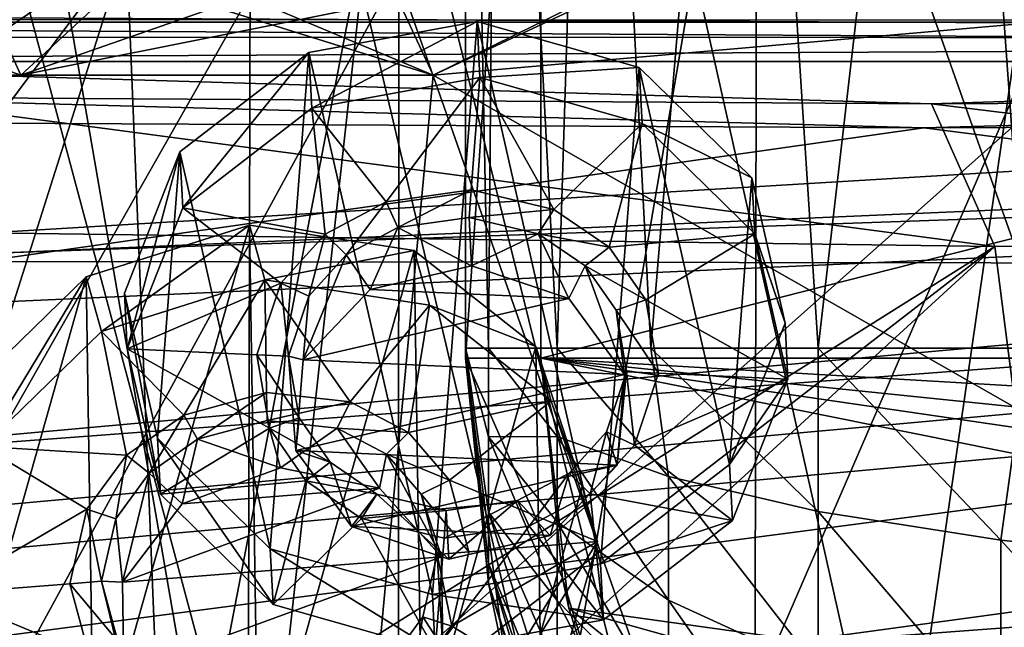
# Model space of a CAD drawing. Header units: metres. Extents: x -904 to 0, y -908 to 0.
# Tile 89 of 161: x -598 to -532, y -95 to -55. Entities that reach past the tile are written whole.
import ezdxf

# ---------------------------------------------------------------- set-up
doc = ezdxf.new("R2010")
doc.units = ezdxf.units.M

msp = doc.modelspace()

# ---------------------------------------------------------------- linework, layer by layer
at = {"layer": 'top'}
for points in [[(-548.635254, -21.523003, 1932.14856), (-511.757843, -19.894749, 1935.707886), (-514.864746, -116.985649, 1991.491089)], [(-582.246765, -24.173403, 1927.144531), (-548.635254, -21.523003, 1932.14856), (-548.815857, -119.390549, 1988.623535)], [(-548.815857, -119.390549, 1988.623535), (-548.635254, -21.523003, 1932.14856), (-514.864746, -116.985649, 1991.491089)], [(-599.289185, -25.944717, 1924.886841), (-582.246765, -24.173403, 1927.144531), (-582.486755, -122.939278, 1984.111816)], [(-582.486755, -122.939278, 1984.111816), (-582.246765, -24.173403, 1927.144531), (-548.815857, -119.390549, 1988.623535)], [(-599.292603, -123.532387, 1981.228638), (-599.289185, -25.944717, 1924.886841), (-582.486755, -122.939278, 1984.111816)], [(-573.211792, -37.15416, 1505.238892), (-520.168213, -33.508572, 1504.990356), (-554.391846, -112.519341, 1549.673828)], [(-520.168213, -33.508572, 1504.990356), (-527.460144, -118.521431, 1553.945923), (-554.391846, -112.519341, 1549.673828)], [(-570.15863, -58.565701, 661.240173), (-309.111755, -207.702347, 657.334961), (-309.819092, -35.76218, 661.837402)], [(-309.819092, -35.76218, 661.837402), (-539.800293, -44.330421, 661.613037), (-570.15863, -58.565701, 661.240173)], [(-625.838684, -45.323685, 1506.101196), (-573.211792, -37.15416, 1505.238892), (-606.250549, -95.326286, 1536.737061)], [(-606.250549, -95.326286, 1536.737061), (-573.211792, -37.15416, 1505.238892), (-580.693237, -104.750137, 1543.907715)], [(-573.211792, -37.15416, 1505.238892), (-554.391846, -112.519341, 1549.673828), (-580.693237, -104.750137, 1543.907715)], [(-570.15863, -58.565701, 661.240173), (-539.800293, -44.330421, 661.613037), (-551.510864, -49.371777, 661.569519)], [(-680.572144, -49.113285, 1607.149902), (-387.700989, -56.295364, 1606.961792), (-392.993713, -47.427006, 1607.19397)], [(-602.094666, -48.591957, 777.414795), (-597.542542, -58.565773, 777.382446), (-625.427551, -48.701168, 894.44989)], [(-597.542542, -58.565773, 777.382446), (-620.951721, -58.566299, 894.391235), (-625.427551, -48.701168, 894.44989)], [(-602.15332, -48.443192, 929.881775), (-620.951721, -58.566299, 894.391235), (-586.820984, -48.689861, 840.643005)], [(-620.951721, -58.566299, 894.391235), (-597.542542, -58.565773, 777.382446), (-586.820984, -48.689861, 840.643005)], [(-574.857056, -48.483208, 661.504272), (-570.15863, -58.565701, 661.240173), (-602.094666, -48.591957, 777.414795)], [(-570.15863, -58.565701, 661.240173), (-597.542542, -58.565773, 777.382446), (-602.094666, -48.591957, 777.414795)], [(-586.820984, -48.689861, 840.643005), (-597.542542, -58.565773, 777.382446), (-570.024841, -48.937519, 751.254395)], [(-570.024841, -48.937519, 751.254395), (-597.542542, -58.565773, 777.382446), (-551.510864, -49.371777, 661.569519)], [(-574.857056, -48.483208, 661.504272), (-590.518311, -49.992722, 661.435425), (-570.15863, -58.565701, 661.240173)], [(-680.572144, -49.113285, 1607.149902), (-676.740051, -57.707558, 1606.950562), (-387.700989, -56.295364, 1606.961792)], [(-551.510864, -49.371777, 661.569519), (-597.542542, -58.565773, 777.382446), (-570.15863, -58.565701, 661.240173)], [(-606.136536, -51.913334, 661.366394), (-699.573181, -124.930893, 659.502441), (-590.518311, -49.992722, 661.435425)], [(-699.573181, -124.930893, 659.502441), (-663.146606, -147.079544, 658.922424), (-590.518311, -49.992722, 661.435425)], [(-590.518311, -49.992722, 661.435425), (-663.146606, -147.079544, 658.922424), (-629.467651, -172.820374, 658.248413)], [(-629.467651, -172.820374, 658.248413), (-584.097839, -207.702347, 657.334961), (-590.518311, -49.992722, 661.435425)], [(-590.518311, -49.992722, 661.435425), (-584.097839, -207.702347, 657.334961), (-570.15863, -58.565701, 661.240173)], [(-572.431702, -51.56575, 2034.584595), (-624.672058, -51.56601, 2028.267822), (-598.748596, -99.805199, 2023.215332)], [(-584.61438, -100.53476, 216.1931), (-606.513977, -93.594833, 227.542374), (-597.693359, -51.565914, 217.78299)], [(-572.431702, -51.56575, 2034.584595), (-598.748596, -99.805199, 2023.215332), (-572.460754, -98.283653, 2026.344116)], [(-575.18042, -51.565811, 206.322891), (-584.61438, -100.53476, 216.1931), (-597.693359, -51.565914, 217.78299)], [(-562.194641, -106.494125, 206.704391), (-584.61438, -100.53476, 216.1931), (-575.18042, -51.565811, 206.322891)], [(-552.826843, -51.565697, 197.137772), (-562.194641, -106.494125, 206.704391), (-575.18042, -51.565811, 206.322891)], [(-519.952271, -51.565491, 2038.379517), (-572.460754, -98.283653, 2026.344116), (-519.966614, -94.385925, 2030.828491)], [(-519.952271, -51.565491, 2038.379517), (-572.431702, -51.56575, 2034.584595), (-572.460754, -98.283653, 2026.344116)], [(-539.404663, -111.412796, 199.035706), (-562.194641, -106.494125, 206.704391), (-552.826843, -51.565697, 197.137772)], [(-530.752747, -51.565582, 190.011917), (-539.404663, -111.412796, 199.035706), (-552.826843, -51.565697, 197.137772)], [(-516.375183, -115.254181, 193.141876), (-539.404663, -111.412796, 199.035706), (-530.752747, -51.565582, 190.011917)], [(-676.740051, -57.707558, 1606.950562), (-653.710815, -72.309532, 1606.576172), (-387.700989, -56.295364, 1606.961792)], [(-387.700989, -56.295364, 1606.961792), (-653.710815, -72.309532, 1606.576172), (-379.609039, -62.712627, 1606.793701)], [(-570.15863, -58.565701, 661.240173), (-584.097839, -207.702347, 657.334961), (-309.111755, -207.702347, 657.334961)], [(-653.710815, -72.309532, 1606.576172), (-629.739319, -85.308647, 1606.241211), (-379.609039, -62.712627, 1606.793701)], [(-379.609039, -62.712627, 1606.793701), (-629.739319, -85.308647, 1606.241211), (-369.758789, -65.81794, 1606.712402)], [(-629.739319, -85.308647, 1606.241211), (-604.935974, -96.644119, 1605.948364), (-369.758789, -65.81794, 1606.712402)], [(-369.758789, -65.81794, 1606.712402), (-604.935974, -96.644119, 1605.948364), (-579.41748, -106.263069, 1605.699219)], [(-579.41748, -106.263069, 1605.699219), (-311.90625, -102.299171, 1605.779053), (-369.758789, -65.81794, 1606.712402)], [(-608.191833, -108.552475, 230.130722), (-606.513977, -93.594833, 227.542374), (-584.61438, -100.53476, 216.1931)], [(-559.487061, -108.866234, 2007.508911), (-519.966614, -94.385925, 2030.828491), (-572.460754, -98.283653, 2026.344116)], [(-559.487061, -108.866234, 2007.508911), (-530.609741, -106.548775, 2010.274536), (-519.966614, -94.385925, 2030.828491)]]:
    msp.add_3dface(points, dxfattribs=at)
at = {"layer": 'top0123416'}
for points in [[(-568.006897, -0.00271, 2149.326904), (-563.006958, -5.002748, 2149.326904), (-568.007507, -77.370956, 2149.326904)], [(-568.006897, -0.00271, 2149.326904), (-568.007507, -77.370956, 2149.326904), (-568.006897, -0.657358, 2174.326904)], [(-568.007507, -77.370956, 2149.326904), (-568.007507, -76.716309, 2174.326904), (-568.006897, -0.657358, 2174.326904)], [(-566.470764, -76.716324, 2189.931641), (-568.006897, -0.657358, 2174.326904), (-568.007507, -76.716309, 2174.326904)], [(-565.866821, -1.138677, 2192.707031), (-568.006897, -0.657358, 2174.326904), (-566.470764, -76.716324, 2189.931641)], [(-561.917847, -76.716354, 2204.941406), (-565.866821, -1.138677, 2192.707031), (-566.470764, -76.716324, 2189.931641)], [(-559.561096, -1.594277, 2210.104004), (-565.866821, -1.138677, 2192.707031), (-561.917847, -76.716354, 2204.941406)], [(-555.684998, -76.7164, 2216.985352), (-559.561096, -1.594277, 2210.104004), (-561.917847, -76.716354, 2204.941406)], [(-549.427063, -1.999781, 2225.58667), (-559.561096, -1.594277, 2210.104004), (-555.684998, -76.7164, 2216.985352)], [(-544.57605, -76.716484, 2230.895264), (-549.427063, -1.999781, 2225.58667), (-555.684998, -76.7164, 2216.985352)], [(-536.006897, -2.333495, 2238.326904), (-549.427063, -1.999781, 2225.58667), (-544.57605, -76.716484, 2230.895264)], [(-530.666016, -76.716583, 2242.004395), (-536.006897, -2.333495, 2238.326904), (-544.57605, -76.716484, 2230.895264)], [(-521.283936, -2.562745, 2247.077393), (-536.006897, -2.333495, 2238.326904), (-530.666016, -76.716583, 2242.004395)], [(-563.006958, -5.002748, 2149.326904), (-563.007507, -77.370995, 2149.326904), (-568.007507, -77.370956, 2149.326904)], [(-563.007507, -77.370995, 2174.326904), (-563.007507, -77.370995, 2149.326904), (-563.006958, -5.002748, 2174.326904)], [(-563.007507, -77.370995, 2149.326904), (-563.006958, -5.002748, 2149.326904), (-563.006958, -5.002748, 2174.326904)], [(-563.006958, -5.002748, 2174.326904), (-278.006958, -5.004862, 2174.326904), (-563.007507, -77.370995, 2174.326904)], [(-278.006958, -5.004862, 2174.326904), (-278.007477, -77.373108, 2174.326904), (-563.007507, -77.370995, 2174.326904)], [(-568.007507, -76.716309, 2174.326904), (-568.007507, -77.370956, 2149.326904), (-566.470398, -92.318199, 2174.735352)], [(-566.470337, -82.594269, 2188.784912), (-568.007507, -76.716309, 2174.326904), (-566.470398, -87.606934, 2185.506348)], [(-566.470398, -92.318199, 2174.735352), (-566.470398, -91.015594, 2180.581055), (-568.007507, -76.716309, 2174.326904)], [(-568.007507, -76.716309, 2174.326904), (-566.470337, -82.594269, 2188.784912), (-566.470764, -76.716324, 2189.931641)], [(-566.470398, -87.606934, 2185.506348), (-568.007507, -76.716309, 2174.326904), (-566.470398, -91.015594, 2180.581055)], [(-561.917847, -76.716354, 2204.941406), (-566.470764, -76.716324, 2189.931641), (-561.917908, -82.59008, 2204.372803)], [(-566.470764, -76.716324, 2189.931641), (-566.470337, -82.594269, 2188.784912), (-561.917908, -82.59008, 2204.372803)], [(-561.917847, -76.716354, 2204.941406), (-561.917908, -82.59008, 2204.372803), (-554.525085, -85.243744, 2217.946777)], [(-555.684998, -76.7164, 2216.985352), (-561.917847, -76.716354, 2204.941406), (-554.525085, -85.243744, 2217.946777)], [(-544.57605, -76.716484, 2230.895264), (-555.684998, -76.7164, 2216.985352), (-544.576111, -87.569717, 2229.844482)], [(-555.684998, -76.7164, 2216.985352), (-554.525085, -85.243744, 2217.946777), (-544.576111, -87.569717, 2229.844482)], [(-544.57605, -76.716484, 2230.895264), (-544.576111, -87.569717, 2229.844482), (-532.453186, -89.47863, 2239.608643)], [(-530.666016, -76.716583, 2242.004395), (-544.57605, -76.716484, 2230.895264), (-532.453186, -89.47863, 2239.608643)], [(-530.666016, -76.716583, 2242.004395), (-532.453186, -89.47863, 2239.608643), (-518.622253, -90.89711, 2246.864014)], [(-568.007507, -77.370956, 2149.326904), (-563.007507, -77.370995, 2149.326904), (-561.5672, -92.00312, 2149.326904)], [(-568.007507, -77.370956, 2149.326904), (-561.5672, -92.00312, 2149.326904), (-565.281677, -98.083603, 2149.326904)], [(-568.007507, -77.370956, 2149.326904), (-565.281677, -98.083603, 2149.326904), (-566.470398, -92.318199, 2174.735352)], [(-563.007507, -77.370995, 2174.326904), (-561.147949, -93.97493, 2174.326904), (-563.007507, -77.370995, 2149.326904)], [(-561.147949, -93.97493, 2174.326904), (-561.5672, -92.00312, 2149.326904), (-563.007507, -77.370995, 2149.326904)], [(-563.007507, -77.370995, 2174.326904), (-278.007477, -77.373108, 2174.326904), (-279.867249, -93.97702, 2174.326904)], [(-279.867249, -93.97702, 2174.326904), (-283.716675, -106.084976, 2174.326904), (-563.007507, -77.370995, 2174.326904)], [(-283.716675, -106.084976, 2174.326904), (-289.553894, -117.368607, 2174.326904), (-563.007507, -77.370995, 2174.326904)], [(-563.007507, -77.370995, 2174.326904), (-289.553894, -117.368607, 2174.326904), (-299.972931, -130.42305, 2174.326904)], [(-299.972931, -130.42305, 2174.326904), (-561.147949, -93.97493, 2174.326904), (-563.007507, -77.370995, 2174.326904)], [(-561.917969, -93.474129, 2199.947754), (-566.470337, -82.594269, 2188.784912), (-566.470398, -87.606934, 2185.506348)], [(-561.917908, -82.59008, 2204.372803), (-566.470337, -82.594269, 2188.784912), (-561.917908, -88.246368, 2202.687256)], [(-561.917908, -88.246368, 2202.687256), (-566.470337, -82.594269, 2188.784912), (-561.917969, -93.474129, 2199.947754)], [(-554.525085, -85.243744, 2217.946777), (-561.917908, -82.59008, 2204.372803), (-554.525146, -93.455399, 2215.499756)], [(-561.917908, -82.59008, 2204.372803), (-561.917908, -88.246368, 2202.687256), (-554.525146, -93.455399, 2215.499756)], [(-554.525085, -85.243744, 2217.946777), (-554.525146, -93.455399, 2215.499756), (-544.576172, -98.021172, 2226.730225)], [(-544.576111, -87.569717, 2229.844482), (-554.525085, -85.243744, 2217.946777), (-544.576172, -98.021172, 2226.730225)], [(-561.917969, -98.079063, 2196.256104), (-566.470398, -87.606934, 2185.506348), (-561.91803, -101.89003, 2191.749268)], [(-566.470398, -87.606934, 2185.506348), (-566.470398, -91.015594, 2180.581055), (-561.91803, -101.89003, 2191.749268)], [(-561.917969, -98.079063, 2196.256104), (-561.917969, -93.474129, 2199.947754), (-566.470398, -87.606934, 2185.506348)], [(-544.576111, -87.569717, 2229.844482), (-544.576172, -98.021172, 2226.730225), (-532.453308, -101.768234, 2235.946533)], [(-532.453186, -89.47863, 2239.608643), (-544.576111, -87.569717, 2229.844482), (-532.453308, -101.768234, 2235.946533)], [(-554.525208, -101.044922, 2211.522705), (-561.917908, -88.246368, 2202.687256), (-561.917969, -93.474129, 2199.947754)], [(-554.525146, -93.455399, 2215.499756), (-561.917908, -88.246368, 2202.687256), (-554.525208, -101.044922, 2211.522705)], [(-532.453186, -89.47863, 2239.608643), (-532.453308, -101.768234, 2235.946533), (-518.622375, -104.552589, 2242.795166)], [(-518.622253, -90.89711, 2246.864014), (-532.453186, -89.47863, 2239.608643), (-518.622375, -104.552589, 2242.795166)], [(-561.918091, -106.598274, 2180.984863), (-566.470398, -91.015594, 2180.581055), (-566.470398, -92.318199, 2174.735352)], [(-561.91803, -101.89003, 2191.749268), (-566.470398, -91.015594, 2180.581055), (-561.91803, -104.765396, 2186.594971)], [(-566.470398, -91.015594, 2180.581055), (-561.918091, -106.598274, 2180.984863), (-561.91803, -104.765396, 2186.594971)], [(-561.5672, -92.00312, 2149.326904), (-557.30011, -106.079597, 2149.326904), (-565.281677, -98.083603, 2149.326904)], [(-561.147949, -93.97493, 2174.326904), (-557.298706, -106.082947, 2174.326904), (-561.5672, -92.00312, 2149.326904)], [(-557.298706, -106.082947, 2174.326904), (-557.30011, -106.079597, 2149.326904), (-561.5672, -92.00312, 2149.326904)], [(-566.470398, -92.318199, 2174.735352), (-565.281677, -98.083603, 2149.326904), (-561.918091, -107.320541, 2175.128174)], [(-561.918091, -107.320541, 2175.128174), (-561.918091, -106.598274, 2180.984863), (-566.470398, -92.318199, 2174.735352)], [(-561.917969, -98.079063, 2196.256104), (-554.525269, -107.730255, 2206.163086), (-561.917969, -93.474129, 2199.947754)], [(-554.525269, -107.730255, 2206.163086), (-554.525208, -101.044922, 2211.522705), (-561.917969, -93.474129, 2199.947754)], [(-544.576233, -107.680809, 2221.668213), (-554.525146, -93.455399, 2215.499756), (-554.525208, -101.044922, 2211.522705)], [(-544.576172, -98.021172, 2226.730225), (-554.525146, -93.455399, 2215.499756), (-544.576233, -107.680809, 2221.668213)], [(-353.008026, -152.399979, 2174.326904), (-561.147949, -93.97493, 2174.326904), (-299.972931, -130.42305, 2174.326904)], [(-353.008026, -152.399979, 2174.326904), (-488.008026, -152.398972, 2174.326904), (-561.147949, -93.97493, 2174.326904)], [(-488.008026, -152.398972, 2174.326904), (-557.298706, -106.082947, 2174.326904), (-561.147949, -93.97493, 2174.326904)]]:
    msp.add_3dface(points, dxfattribs=at)
at = {"layer": 'top0123433'}
for points in [[(-593.205627, -71.972145, 1952.115845), (-582.350037, -68.537376, 1951.90332), (-592.184753, -75.596191, 1945.692993)], [(-582.350037, -68.537376, 1951.90332), (-593.205627, -71.972145, 1952.115845), (-592.695374, -105.121147, 1970.901001)], [(-581.760803, -106.814552, 1973.594482), (-582.350037, -68.537376, 1951.90332), (-592.695374, -105.121147, 1970.901001)], [(-582.350037, -68.537376, 1951.90332), (-581.329102, -72.16143, 1945.480347), (-592.184753, -75.596191, 1945.692993)], [(-581.329102, -72.16143, 1945.480347), (-582.350037, -68.537376, 1951.90332), (-571.415466, -70.230782, 1954.596802)], [(-571.415466, -70.230782, 1954.596802), (-582.350037, -68.537376, 1951.90332), (-581.760803, -106.814552, 1973.594482)], [(-570.905212, -103.379784, 1973.381958), (-571.415466, -70.230782, 1954.596802), (-581.760803, -106.814552, 1973.594482)], [(-570.394531, -73.854828, 1948.17395), (-581.329102, -72.16143, 1945.480347), (-571.415466, -70.230782, 1954.596802)], [(-570.394531, -73.854828, 1948.17395), (-571.415466, -70.230782, 1954.596802), (-563.331848, -76.598602, 1959.474609)], [(-563.331848, -76.598602, 1959.474609), (-571.415466, -70.230782, 1954.596802), (-570.905212, -103.379784, 1973.381958)], [(-601.073608, -79.614731, 1955.17749), (-593.205627, -71.972145, 1952.115845), (-600.052673, -83.238785, 1948.754639)], [(-593.205627, -71.972145, 1952.115845), (-601.073608, -79.614731, 1955.17749), (-600.778992, -98.753326, 1966.023071)], [(-592.695374, -105.121147, 1970.901001), (-593.205627, -71.972145, 1952.115845), (-600.778992, -98.753326, 1966.023071)], [(-593.205627, -71.972145, 1952.115845), (-592.184753, -75.596191, 1945.692993), (-600.052673, -83.238785, 1948.754639)], [(-592.184753, -75.596191, 1945.692993), (-581.329102, -72.16143, 1945.480347), (-586.721924, -81.161842, 1949.70166)], [(-581.329102, -72.16143, 1945.480347), (-581.213684, -79.660683, 1949.730103), (-586.721924, -81.161842, 1949.70166)], [(-581.213684, -79.660683, 1949.730103), (-581.329102, -72.16143, 1945.480347), (-575.672791, -80.278854, 1950.959717)], [(-581.329102, -72.16143, 1945.480347), (-570.394531, -73.854828, 1948.17395), (-575.672791, -80.278854, 1950.959717)], [(-575.672791, -80.278854, 1950.959717), (-570.394531, -73.854828, 1948.17395), (-571.790649, -82.320923, 1952.729004)], [(-570.394531, -73.854828, 1948.17395), (-562.310974, -80.222656, 1953.051758), (-571.790649, -82.320923, 1952.729004)], [(-562.310974, -80.222656, 1953.051758), (-570.394531, -73.854828, 1948.17395), (-563.331848, -76.598602, 1959.474609)], [(-600.052673, -83.238785, 1948.754639), (-592.184753, -75.596191, 1945.692993), (-590.531738, -83.818611, 1950.595093)], [(-592.184753, -75.596191, 1945.692993), (-586.721924, -81.161842, 1949.70166), (-590.531738, -83.818611, 1950.595093)], [(-563.037231, -95.73719, 1970.320313), (-563.331848, -76.598602, 1959.474609), (-570.905212, -103.379784, 1973.381958)], [(-562.310974, -80.222656, 1953.051758), (-563.331848, -76.598602, 1959.474609), (-560.265259, -85.934601, 1965.229858)], [(-563.037231, -95.73719, 1970.320313), (-560.265259, -85.934601, 1965.229858), (-563.331848, -76.598602, 1959.474609)], [(-586.721924, -81.161842, 1949.70166), (-581.213684, -79.660683, 1949.730103), (-585.806213, -82.766075, 1950.752441)], [(-581.213684, -79.660683, 1949.730103), (-581.185242, -81.509361, 1950.777832), (-585.806213, -82.766075, 1950.752441)], [(-581.185242, -81.509361, 1950.777832), (-581.213684, -79.660683, 1949.730103), (-575.672791, -80.278854, 1950.959717)], [(-576.536987, -82.02533, 1951.807739), (-581.185242, -81.509361, 1950.777832), (-575.672791, -80.278854, 1950.959717)], [(-576.536987, -82.02533, 1951.807739), (-575.672791, -80.278854, 1950.959717), (-571.790649, -82.320923, 1952.729004)], [(-571.790649, -82.320923, 1952.729004), (-562.310974, -80.222656, 1953.051758), (-569.063782, -85.485123, 1954.947754)], [(-562.310974, -80.222656, 1953.051758), (-559.244324, -89.558655, 1958.807007), (-569.063782, -85.485123, 1954.947754)], [(-559.244324, -89.558655, 1958.807007), (-562.310974, -80.222656, 1953.051758), (-560.265259, -85.934601, 1965.229858)], [(-590.531738, -83.818611, 1950.595093), (-586.721924, -81.161842, 1949.70166), (-589.023315, -85.006882, 1951.505371)], [(-586.721924, -81.161842, 1949.70166), (-585.806213, -82.766075, 1950.752441), (-589.023315, -85.006882, 1951.505371)], [(-585.806213, -82.766075, 1950.752441), (-581.185242, -81.509361, 1950.777832), (-580.299866, -84.652191, 1945.207764)], [(-576.536987, -82.02533, 1951.807739), (-580.299866, -84.652191, 1945.207764), (-581.185242, -81.509361, 1950.777832)], [(-573.721985, -86.002373, 1947.015137), (-580.299866, -84.652191, 1945.207764), (-576.536987, -82.02533, 1951.807739)], [(-573.258911, -83.74707, 1953.300293), (-576.536987, -82.02533, 1951.807739), (-571.790649, -82.320923, 1952.729004)], [(-573.258911, -83.74707, 1953.300293), (-573.721985, -86.002373, 1947.015137), (-576.536987, -82.02533, 1951.807739)], [(-573.258911, -83.74707, 1953.300293), (-571.790649, -82.320923, 1952.729004), (-569.063782, -85.485123, 1954.947754)], [(-589.023315, -85.006882, 1951.505371), (-585.806213, -82.766075, 1950.752441), (-586.820068, -87.04911, 1945.523926)], [(-586.820068, -87.04911, 1945.523926), (-585.806213, -82.766075, 1950.752441), (-580.299866, -84.652191, 1945.207764)], [(-602.824707, -93.041382, 1953.845093), (-600.052673, -83.238785, 1948.754639), (-593.154663, -87.410347, 1952.204834)], [(-600.052673, -83.238785, 1948.754639), (-590.531738, -83.818611, 1950.595093), (-593.154663, -87.410347, 1952.204834)], [(-593.154663, -87.410347, 1952.204834), (-590.531738, -83.818611, 1950.595093), (-591.235168, -88.039536, 1952.86499)], [(-590.531738, -83.818611, 1950.595093), (-589.023315, -85.006882, 1951.505371), (-591.235168, -88.039536, 1952.86499)], [(-569.599121, -90.571953, 1950.248901), (-573.721985, -86.002373, 1947.015137), (-573.258911, -83.74707, 1953.300293)], [(-570.959229, -86.419182, 1955.173584), (-573.258911, -83.74707, 1953.300293), (-569.063782, -85.485123, 1954.947754)], [(-570.959229, -86.419182, 1955.173584), (-569.599121, -90.571953, 1950.248901), (-573.258911, -83.74707, 1953.300293)], [(-590.792297, -92.265602, 1947.835815), (-591.235168, -88.039536, 1952.86499), (-589.023315, -85.006882, 1951.505371)], [(-590.792297, -92.265602, 1947.835815), (-589.023315, -85.006882, 1951.505371), (-586.820068, -87.04911, 1945.523926)], [(-586.820068, -87.04911, 1945.523926), (-580.299866, -84.652191, 1945.207764), (-573.721985, -86.002373, 1947.015137)], [(-570.959229, -86.419182, 1955.173584), (-569.063782, -85.485123, 1954.947754), (-567.782593, -90.24099, 1957.834839)], [(-569.063782, -85.485123, 1954.947754), (-559.244324, -89.558655, 1958.807007), (-567.782593, -90.24099, 1957.834839)], [(-590.792297, -92.265602, 1947.835815), (-573.721985, -86.002373, 1947.015137), (-569.599121, -90.571953, 1950.248901)], [(-590.792297, -92.265602, 1947.835815), (-586.820068, -87.04911, 1945.523926), (-573.721985, -86.002373, 1947.015137)], [(-559.244324, -89.558655, 1958.807007), (-560.265259, -85.934601, 1965.229858), (-563.037231, -95.73719, 1970.320313)], [(-569.88739, -90.40918, 1957.595215), (-570.959229, -86.419182, 1955.173584), (-567.782593, -90.24099, 1957.834839)], [(-569.599121, -90.571953, 1950.248901), (-570.959229, -86.419182, 1955.173584), (-569.88739, -90.40918, 1957.595215)], [(-593.154663, -87.410347, 1952.204834), (-594.286438, -92.359047, 1954.817261), (-602.824707, -93.041382, 1953.845093)], [(-594.286438, -92.359047, 1954.817261), (-593.154663, -87.410347, 1952.204834), (-592.181641, -92.190826, 1955.056885)], [(-593.154663, -87.410347, 1952.204834), (-591.235168, -88.039536, 1952.86499), (-592.181641, -92.190826, 1955.056885)], [(-592.181641, -92.190826, 1955.056885), (-591.235168, -88.039536, 1952.86499), (-590.792297, -92.265602, 1947.835815)], [(-559.244324, -89.558655, 1958.807007), (-568.914368, -95.18969, 1960.447266), (-567.782593, -90.24099, 1957.834839)], [(-559.244324, -89.558655, 1958.807007), (-562.016357, -99.361244, 1963.897461), (-568.914368, -95.18969, 1960.447266)], [(-562.016357, -99.361244, 1963.897461), (-559.244324, -89.558655, 1958.807007), (-563.037231, -95.73719, 1970.320313)], [(-569.88739, -90.40918, 1957.595215), (-567.782593, -90.24099, 1957.834839), (-568.914368, -95.18969, 1960.447266)], [(-590.699219, -98.313721, 1951.263306), (-590.792297, -92.265602, 1947.835815), (-569.599121, -90.571953, 1950.248901)], [(-590.699219, -98.313721, 1951.263306), (-569.599121, -90.571953, 1950.248901), (-569.506042, -96.620071, 1953.67627)], [(-570.833862, -94.560471, 1959.787109), (-569.88739, -90.40918, 1957.595215), (-568.914368, -95.18969, 1960.447266)], [(-569.506042, -96.620071, 1953.67627), (-569.88739, -90.40918, 1957.595215), (-570.833862, -94.560471, 1959.787109)], [(-569.506042, -96.620071, 1953.67627), (-569.599121, -90.571953, 1950.248901), (-569.88739, -90.40918, 1957.595215)], [(-594.286438, -92.359047, 1954.817261), (-592.181641, -92.190826, 1955.056885), (-591.109802, -96.180824, 1957.478516)], [(-591.109802, -96.180824, 1957.478516), (-592.181641, -92.190826, 1955.056885), (-590.699219, -98.313721, 1951.263306)], [(-590.699219, -98.313721, 1951.263306), (-592.181641, -92.190826, 1955.056885), (-590.792297, -92.265602, 1947.835815)], [(-594.286438, -92.359047, 1954.817261), (-593.00531, -97.114914, 1957.704346), (-602.824707, -93.041382, 1953.845093)], [(-593.00531, -97.114914, 1957.704346), (-594.286438, -92.359047, 1954.817261), (-591.109802, -96.180824, 1957.478516)], [(-602.824707, -93.041382, 1953.845093), (-593.00531, -97.114914, 1957.704346), (-599.758057, -102.377373, 1959.60022)], [(-573.045776, -97.593124, 1961.146729), (-570.833862, -94.560471, 1959.787109), (-571.537292, -98.781418, 1962.056885)], [(-573.045776, -97.593124, 1961.146729), (-569.506042, -96.620071, 1953.67627), (-570.833862, -94.560471, 1959.787109)], [(-570.833862, -94.560471, 1959.787109), (-568.914368, -95.18969, 1960.447266), (-571.537292, -98.781418, 1962.056885)], [(-562.016357, -99.361244, 1963.897461), (-571.537292, -98.781418, 1962.056885), (-568.914368, -95.18969, 1960.447266)]]:
    msp.add_3dface(points, dxfattribs=at)
at = {"layer": 'top0123436'}
for points in [[(-578.407593, -57.060448, 1516.067505), (-567.237427, -55.01067, 1515.222778), (-578.213501, -60.775864, 1509.618652)], [(-567.237427, -55.01067, 1515.222778), (-578.407593, -57.060448, 1516.067505), (-570.208191, -93.087395, 1537.070801)], [(-567.237427, -55.01067, 1515.222778), (-567.043335, -58.726082, 1508.773926), (-578.213501, -60.775864, 1509.618652)], [(-559.038025, -91.037621, 1536.226074), (-567.237427, -55.01067, 1515.222778), (-570.208191, -93.087395, 1537.070801)], [(-567.043335, -58.726082, 1508.773926), (-567.237427, -55.01067, 1515.222778), (-556.465271, -58.062202, 1517.305176)], [(-556.465271, -58.062202, 1517.305176), (-567.237427, -55.01067, 1515.222778), (-559.038025, -91.037621, 1536.226074)], [(-586.982727, -63.662304, 1519.612915), (-578.407593, -57.060448, 1516.067505), (-586.788574, -67.377716, 1513.164063)], [(-578.407593, -57.060448, 1516.067505), (-586.982727, -63.662304, 1519.612915), (-580.980347, -90.035866, 1534.988403)], [(-578.407593, -57.060448, 1516.067505), (-578.213501, -60.775864, 1509.618652), (-586.788574, -67.377716, 1513.164063)], [(-570.208191, -93.087395, 1537.070801), (-578.407593, -57.060448, 1516.067505), (-580.980347, -90.035866, 1534.988403)], [(-556.271179, -61.777618, 1510.856323), (-567.043335, -58.726082, 1508.773926), (-556.465271, -58.062202, 1517.305176)], [(-550.462891, -84.43576, 1532.680664), (-556.465271, -58.062202, 1517.305176), (-559.038025, -91.037621, 1536.226074)], [(-556.271179, -61.777618, 1510.856323), (-556.465271, -58.062202, 1517.305176), (-548.977539, -65.3974, 1521.756592)], [(-548.977539, -65.3974, 1521.756592), (-556.465271, -58.062202, 1517.305176), (-550.462891, -84.43576, 1532.680664)], [(-578.213501, -60.775864, 1509.618652), (-567.043335, -58.726082, 1508.773926), (-573.270691, -66.986206, 1513.345459)], [(-567.043335, -58.726082, 1508.773926), (-567.625366, -66.186066, 1513.054443), (-573.270691, -66.986206, 1513.345459)], [(-567.625366, -66.186066, 1513.054443), (-567.043335, -58.726082, 1508.773926), (-562.14447, -67.494164, 1513.973022)], [(-567.043335, -58.726082, 1508.773926), (-556.271179, -61.777618, 1510.856323), (-562.14447, -67.494164, 1513.973022)], [(-586.788574, -67.377716, 1513.164063), (-578.213501, -60.775864, 1509.618652), (-577.325867, -69.146507, 1514.468018)], [(-578.213501, -60.775864, 1509.618652), (-573.270691, -66.986206, 1513.345459), (-577.325867, -69.146507, 1514.468018)], [(-562.14447, -67.494164, 1513.973022), (-556.271179, -61.777618, 1510.856323), (-558.453979, -70.008087, 1515.532471)], [(-556.271179, -61.777618, 1510.856323), (-548.783386, -69.112808, 1515.307861), (-558.453979, -70.008087, 1515.532471)], [(-548.783386, -69.112808, 1515.307861), (-556.271179, -61.777618, 1510.856323), (-548.977539, -65.3974, 1521.756592)], [(-590.6651, -73.047279, 1524.909058), (-586.982727, -63.662304, 1519.612915), (-590.471008, -76.762695, 1518.460327)], [(-586.982727, -63.662304, 1519.612915), (-590.6651, -73.047279, 1524.909058), (-588.468079, -82.700668, 1530.536987)], [(-586.982727, -63.662304, 1519.612915), (-586.788574, -67.377716, 1513.164063), (-590.471008, -76.762695, 1518.460327)], [(-580.980347, -90.035866, 1534.988403), (-586.982727, -63.662304, 1519.612915), (-588.468079, -82.700668, 1530.536987)], [(-546.780518, -75.050789, 1527.384521), (-548.977539, -65.3974, 1521.756592), (-550.462891, -84.43576, 1532.680664)], [(-548.783386, -69.112808, 1515.307861), (-548.977539, -65.3974, 1521.756592), (-546.780518, -75.050789, 1527.384521)], [(-573.270691, -66.986206, 1513.345459), (-567.625366, -66.186066, 1513.054443), (-572.504578, -68.693695, 1514.352295)], [(-567.625366, -66.186066, 1513.054443), (-567.768799, -68.025063, 1514.109619), (-572.504578, -68.693695, 1514.352295)], [(-567.768799, -68.025063, 1514.109619), (-567.625366, -66.186066, 1513.054443), (-562.14447, -67.494164, 1513.973022)], [(-577.325867, -69.146507, 1514.468018), (-573.270691, -66.986206, 1513.345459), (-575.928589, -70.515289, 1515.298706)], [(-573.270691, -66.986206, 1513.345459), (-572.504578, -68.693695, 1514.352295), (-575.928589, -70.515289, 1515.298706)], [(-590.471008, -76.762695, 1518.460327), (-586.788574, -67.377716, 1513.164063), (-580.281616, -72.383812, 1516.244141)], [(-586.788574, -67.377716, 1513.164063), (-577.325867, -69.146507, 1514.468018), (-580.281616, -72.383812, 1516.244141)], [(-563.170654, -69.119827, 1514.878784), (-567.768799, -68.025063, 1514.109619), (-562.14447, -67.494164, 1513.973022)], [(-563.170654, -69.119827, 1514.878784), (-562.14447, -67.494164, 1513.973022), (-558.453979, -70.008087, 1515.532471)], [(-572.504578, -68.693695, 1514.352295), (-567.768799, -68.025063, 1514.109619), (-567.600464, -71.247124, 1508.51709)], [(-563.170654, -69.119827, 1514.878784), (-567.600464, -71.247124, 1508.51709), (-567.768799, -68.025063, 1514.109619)], [(-580.281616, -72.383812, 1516.244141), (-577.325867, -69.146507, 1514.468018), (-578.421509, -73.249039, 1516.798706)], [(-577.325867, -69.146507, 1514.468018), (-575.928589, -70.515289, 1515.298706), (-578.421509, -73.249039, 1516.798706)], [(-575.928589, -70.515289, 1515.298706), (-572.504578, -68.693695, 1514.352295), (-574.340637, -72.809784, 1509.2146)], [(-574.340637, -72.809784, 1509.2146), (-572.504578, -68.693695, 1514.352295), (-567.600464, -71.247124, 1508.51709)], [(-561.151123, -73.411942, 1509.958496), (-567.600464, -71.247124, 1508.51709), (-563.170654, -69.119827, 1514.878784)], [(-560.054138, -71.240021, 1516.194092), (-563.170654, -69.119827, 1514.878784), (-558.453979, -70.008087, 1515.532471)], [(-560.054138, -71.240021, 1516.194092), (-561.151123, -73.411942, 1509.958496), (-563.170654, -69.119827, 1514.878784)], [(-558.453979, -70.008087, 1515.532471), (-548.783386, -69.112808, 1515.307861), (-556.022522, -73.491333, 1517.612549)], [(-548.783386, -69.112808, 1515.307861), (-546.586365, -78.766205, 1520.935669), (-556.022522, -73.491333, 1517.612549)], [(-546.586365, -78.766205, 1520.935669), (-548.783386, -69.112808, 1515.307861), (-546.780518, -75.050789, 1527.384521)], [(-578.796204, -77.491119, 1511.777466), (-578.421509, -73.249039, 1516.798706), (-575.928589, -70.515289, 1515.298706)], [(-578.796204, -77.491119, 1511.777466), (-575.928589, -70.515289, 1515.298706), (-574.340637, -72.809784, 1509.2146)], [(-560.054138, -71.240021, 1516.194092), (-558.453979, -70.008087, 1515.532471), (-556.022522, -73.491333, 1517.612549)], [(-574.340637, -72.809784, 1509.2146), (-567.600464, -71.247124, 1508.51709), (-561.151123, -73.411942, 1509.958496)], [(-557.455078, -78.465424, 1512.981323), (-561.151123, -73.411942, 1509.958496), (-560.054138, -71.240021, 1516.194092)], [(-558.004028, -74.181175, 1517.950317), (-560.054138, -71.240021, 1516.194092), (-556.022522, -73.491333, 1517.612549)], [(-558.004028, -74.181175, 1517.950317), (-557.455078, -78.465424, 1512.981323), (-560.054138, -71.240021, 1516.194092)], [(-580.281616, -72.383812, 1516.244141), (-581.873108, -77.15522, 1518.945313), (-590.471008, -76.762695, 1518.460327)], [(-581.873108, -77.15522, 1518.945313), (-580.281616, -72.383812, 1516.244141), (-579.753601, -77.251968, 1519.064819)], [(-580.281616, -72.383812, 1516.244141), (-578.421509, -73.249039, 1516.798706), (-579.753601, -77.251968, 1519.064819)], [(-588.468079, -82.700668, 1530.536987), (-590.6651, -73.047279, 1524.909058), (-588.273926, -86.416084, 1524.088135)], [(-590.6651, -73.047279, 1524.909058), (-590.471008, -76.762695, 1518.460327), (-588.273926, -86.416084, 1524.088135)], [(-579.753601, -77.251968, 1519.064819), (-578.421509, -73.249039, 1516.798706), (-578.796204, -77.491119, 1511.777466)], [(-578.796204, -77.491119, 1511.777466), (-574.340637, -72.809784, 1509.2146), (-561.151123, -73.411942, 1509.958496)], [(-578.796204, -77.491119, 1511.777466), (-561.151123, -73.411942, 1509.958496), (-557.455078, -78.465424, 1512.981323)], [(-558.004028, -74.181175, 1517.950317), (-556.022522, -73.491333, 1517.612549), (-555.184265, -78.373672, 1520.450684)], [(-556.022522, -73.491333, 1517.612549), (-546.586365, -78.766205, 1520.935669), (-555.184265, -78.373672, 1520.450684)], [(-557.303772, -78.276894, 1520.331177), (-558.004028, -74.181175, 1517.950317), (-555.184265, -78.373672, 1520.450684)], [(-557.455078, -78.465424, 1512.981323), (-558.004028, -74.181175, 1517.950317), (-557.303772, -78.276894, 1520.331177)], [(-546.586365, -78.766205, 1520.935669), (-546.780518, -75.050789, 1527.384521), (-550.462891, -84.43576, 1532.680664)], [(-581.873108, -77.15522, 1518.945313), (-581.03479, -82.03756, 1521.783447), (-590.471008, -76.762695, 1518.460327)], [(-590.471008, -76.762695, 1518.460327), (-581.03479, -82.03756, 1521.783447), (-588.273926, -86.416084, 1524.088135)], [(-581.03479, -82.03756, 1521.783447), (-581.873108, -77.15522, 1518.945313), (-579.053345, -81.347687, 1521.445679)], [(-581.873108, -77.15522, 1518.945313), (-579.753601, -77.251968, 1519.064819), (-579.053345, -81.347687, 1521.445679)], [(-579.053345, -81.347687, 1521.445679), (-579.753601, -77.251968, 1519.064819), (-579.265564, -83.507568, 1515.229736)], [(-579.265564, -83.507568, 1515.229736), (-579.753601, -77.251968, 1519.064819), (-578.796204, -77.491119, 1511.777466)], [(-579.265564, -83.507568, 1515.229736), (-578.796204, -77.491119, 1511.777466), (-557.455078, -78.465424, 1512.981323)], [(-579.265564, -83.507568, 1515.229736), (-557.455078, -78.465424, 1512.981323), (-557.9245, -84.481873, 1516.433472)], [(-558.635864, -82.279831, 1522.59729), (-557.303772, -78.276894, 1520.331177), (-556.775696, -83.145081, 1523.151733)], [(-557.9245, -84.481873, 1516.433472), (-557.303772, -78.276894, 1520.331177), (-558.635864, -82.279831, 1522.59729)], [(-557.9245, -84.481873, 1516.433472), (-557.455078, -78.465424, 1512.981323), (-557.303772, -78.276894, 1520.331177)], [(-557.303772, -78.276894, 1520.331177), (-555.184265, -78.373672, 1520.450684), (-556.775696, -83.145081, 1523.151733)], [(-546.586365, -78.766205, 1520.935669), (-556.775696, -83.145081, 1523.151733), (-555.184265, -78.373672, 1520.450684)], [(-546.586365, -78.766205, 1520.935669), (-550.268738, -88.151176, 1526.231812), (-556.775696, -83.145081, 1523.151733)], [(-550.268738, -88.151176, 1526.231812), (-546.586365, -78.766205, 1520.935669), (-550.462891, -84.43576, 1532.680664)], [(-581.03479, -82.03756, 1521.783447), (-579.053345, -81.347687, 1521.445679), (-577.003235, -84.288841, 1523.201904)], [(-577.003235, -84.288841, 1523.201904), (-579.053345, -81.347687, 1521.445679), (-579.265564, -83.507568, 1515.229736)], [(-581.03479, -82.03756, 1521.783447), (-578.603394, -85.520805, 1523.863403), (-588.273926, -86.416084, 1524.088135)], [(-578.603394, -85.520805, 1523.863403), (-581.03479, -82.03756, 1521.783447), (-577.003235, -84.288841, 1523.201904)], [(-561.128784, -85.013573, 1524.09729), (-558.635864, -82.279831, 1522.59729), (-559.731506, -86.382385, 1524.927979)], [(-561.128784, -85.013573, 1524.09729), (-557.9245, -84.481873, 1516.433472), (-558.635864, -82.279831, 1522.59729)], [(-558.635864, -82.279831, 1522.59729), (-556.775696, -83.145081, 1523.151733), (-559.731506, -86.382385, 1524.927979)], [(-580.980347, -90.035866, 1534.988403), (-588.468079, -82.700668, 1530.536987), (-580.786194, -93.751274, 1528.539673)], [(-588.468079, -82.700668, 1530.536987), (-588.273926, -86.416084, 1524.088135), (-580.786194, -93.751274, 1528.539673)], [(-577.003235, -84.288841, 1523.201904), (-579.265564, -83.507568, 1515.229736), (-575.569519, -88.56105, 1518.252441)], [(-575.569519, -88.56105, 1518.252441), (-579.265564, -83.507568, 1515.229736), (-557.9245, -84.481873, 1516.433472)], [(-550.268738, -88.151176, 1526.231812), (-559.731506, -86.382385, 1524.927979), (-556.775696, -83.145081, 1523.151733)], [(-578.603394, -85.520805, 1523.863403), (-577.003235, -84.288841, 1523.201904), (-573.886719, -86.409035, 1524.517212)], [(-573.886719, -86.409035, 1524.517212), (-577.003235, -84.288841, 1523.201904), (-575.569519, -88.56105, 1518.252441)], [(-575.569519, -88.56105, 1518.252441), (-557.9245, -84.481873, 1516.433472), (-562.380005, -89.163208, 1518.99646)], [(-564.552795, -86.835175, 1525.043701), (-561.128784, -85.013573, 1524.09729), (-563.786682, -88.542694, 1526.050537)], [(-564.552795, -86.835175, 1525.043701), (-562.380005, -89.163208, 1518.99646), (-561.128784, -85.013573, 1524.09729)], [(-561.128784, -85.013573, 1524.09729), (-559.731506, -86.382385, 1524.927979), (-563.786682, -88.542694, 1526.050537)], [(-562.380005, -89.163208, 1518.99646), (-557.9245, -84.481873, 1516.433472), (-561.128784, -85.013573, 1524.09729)], [(-550.268738, -88.151176, 1526.231812), (-550.462891, -84.43576, 1532.680664), (-559.038025, -91.037621, 1536.226074)], [(-588.273926, -86.416084, 1524.088135), (-578.603394, -85.520805, 1523.863403), (-580.786194, -93.751274, 1528.539673)], [(-578.603394, -85.520805, 1523.863403), (-574.912903, -88.034737, 1525.422852), (-580.786194, -93.751274, 1528.539673)], [(-574.912903, -88.034737, 1525.422852), (-578.603394, -85.520805, 1523.863403), (-573.886719, -86.409035, 1524.517212)], [(-573.886719, -86.409035, 1524.517212), (-575.569519, -88.56105, 1518.252441), (-569.119812, -90.721313, 1519.691284)], [(-574.912903, -88.034737, 1525.422852), (-573.886719, -86.409035, 1524.517212), (-569.288513, -87.503807, 1525.286377)], [(-569.288513, -87.503807, 1525.286377), (-573.886719, -86.409035, 1524.517212), (-569.119812, -90.721313, 1519.691284)], [(-569.288513, -87.503807, 1525.286377), (-564.552795, -86.835175, 1525.043701), (-569.432007, -89.342827, 1526.341553)], [(-564.552795, -86.835175, 1525.043701), (-563.786682, -88.542694, 1526.050537), (-569.432007, -89.342827, 1526.341553)], [(-569.288513, -87.503807, 1525.286377), (-569.119812, -90.721313, 1519.691284), (-564.552795, -86.835175, 1525.043701)], [(-569.119812, -90.721313, 1519.691284), (-562.380005, -89.163208, 1518.99646), (-564.552795, -86.835175, 1525.043701)], [(-558.843872, -94.753029, 1529.777344), (-563.786682, -88.542694, 1526.050537), (-559.731506, -86.382385, 1524.927979)], [(-550.268738, -88.151176, 1526.231812), (-558.843872, -94.753029, 1529.777344), (-559.731506, -86.382385, 1524.927979)], [(-569.432007, -89.342827, 1526.341553), (-574.912903, -88.034737, 1525.422852), (-569.288513, -87.503807, 1525.286377)], [(-580.786194, -93.751274, 1528.539673), (-574.912903, -88.034737, 1525.422852), (-570.014038, -96.802811, 1530.62207)], [(-574.912903, -88.034737, 1525.422852), (-569.432007, -89.342827, 1526.341553), (-570.014038, -96.802811, 1530.62207)], [(-558.843872, -94.753029, 1529.777344), (-550.268738, -88.151176, 1526.231812), (-559.038025, -91.037621, 1536.226074)], [(-569.119812, -90.721313, 1519.691284), (-575.569519, -88.56105, 1518.252441), (-562.380005, -89.163208, 1518.99646)], [(-570.014038, -96.802811, 1530.62207), (-569.432007, -89.342827, 1526.341553), (-563.786682, -88.542694, 1526.050537)], [(-558.843872, -94.753029, 1529.777344), (-570.014038, -96.802811, 1530.62207), (-563.786682, -88.542694, 1526.050537)], [(-570.208191, -93.087395, 1537.070801), (-580.980347, -90.035866, 1534.988403), (-570.014038, -96.802811, 1530.62207)], [(-580.980347, -90.035866, 1534.988403), (-580.786194, -93.751274, 1528.539673), (-570.014038, -96.802811, 1530.62207)], [(-558.843872, -94.753029, 1529.777344), (-559.038025, -91.037621, 1536.226074), (-570.208191, -93.087395, 1537.070801)], [(-570.014038, -96.802811, 1530.62207), (-558.843872, -94.753029, 1529.777344), (-570.208191, -93.087395, 1537.070801)]]:
    msp.add_3dface(points, dxfattribs=at)
at = {"layer": 'top0123458'}
for points in [[(-245.037064, -51.013153, 160.059708), (-537.043701, -60.481693, 141.854599), (-756.383728, -53.87439, 151.006119)], [(-537.043701, -60.481693, 141.854599), (-245.037064, -51.013153, 160.059708), (-466.404297, -60.131844, 141.86377)], [(-840.648193, -53.564903, 163.059708), (-321.351837, -56.113968, 154.215454), (-243.739731, -53.519718, 163.059708)], [(-758.300171, -56.021832, 154.161804), (-321.351837, -56.113968, 154.215454), (-840.648193, -53.564903, 163.059708)], [(-756.383728, -53.87439, 151.006119), (-537.043701, -60.481693, 141.854599), (-607.685181, -60.032143, 141.866348)], [(-321.351837, -56.113968, 154.215454), (-758.300171, -56.021832, 154.161804), (-537.564453, -62.078083, 145.286179)], [(-537.564453, -62.078083, 145.286179), (-758.300171, -56.021832, 154.161804), (-608.612549, -61.709518, 145.235458)], [(-466.515625, -61.788113, 145.255127), (-321.351837, -56.113968, 154.215454), (-537.564453, -62.078083, 145.286179)], [(-599.944275, -69.05455, 123.673012), (-607.685181, -60.032143, 141.866348), (-532.85614, -69.952972, 123.649483)], [(-607.685181, -60.032143, 141.866348), (-537.043701, -60.481693, 141.854599), (-532.85614, -69.952972, 123.649483)], [(-537.043701, -60.481693, 141.854599), (-466.404297, -60.131844, 141.86377), (-465.701691, -69.252586, 123.667824)], [(-532.85614, -69.952972, 123.649483), (-537.043701, -60.481693, 141.854599), (-465.701691, -69.252586, 123.667824)], [(-608.612549, -61.709518, 145.235458), (-600.154419, -70.951744, 126.624359), (-537.564453, -62.078083, 145.286179)], [(-600.154419, -70.951744, 126.624359), (-466.087311, -71.13604, 126.61953), (-537.564453, -62.078083, 145.286179)], [(-537.564453, -62.078083, 145.286179), (-466.087311, -71.13604, 126.61953), (-466.515625, -61.788113, 145.255127)], [(-599.944275, -69.05455, 123.673012), (-532.85614, -69.952972, 123.649483), (-843.550476, -265.429565, 118.530746)], [(-532.85614, -69.952972, 123.649483), (-465.701691, -69.252586, 123.667824), (-452.00235, -701.143799, 107.12117)], [(-532.85614, -69.952972, 123.649483), (-845.314697, -356.196716, 116.153923), (-844.710205, -310.88327, 117.3405)], [(-845.314697, -356.196716, 116.153923), (-532.85614, -69.952972, 123.649483), (-452.00235, -701.143799, 107.12117)], [(-843.550476, -265.429565, 118.530746), (-532.85614, -69.952972, 123.649483), (-844.710205, -310.88327, 117.3405)], [(-452.00235, -703.006531, 110.073418), (-466.087311, -71.13604, 126.61953), (-842.808655, -357.886719, 119.110703)], [(-466.087311, -71.13604, 126.61953), (-842.252869, -311.222351, 120.332649), (-842.808655, -357.886719, 119.110703)], [(-466.087311, -71.13604, 126.61953), (-600.154419, -70.951744, 126.624359), (-842.252869, -311.222351, 120.332649)]]:
    msp.add_3dface(points, dxfattribs=at)
at = {"layer": 'top0123459'}
for points in [[(-244.002335, -55.045334, 2077.158691), (-244.002335, -51.701962, 2065.280029), (-849.24353, -54.762726, 2076.154541)], [(-846.345764, -57.660503, 2075.415527), (-849.833435, -54.172817, 2063.023926), (-244.002335, -57.660503, 2075.415527)], [(-849.833435, -54.172817, 2063.023926), (-244.002335, -54.172817, 2063.023926), (-244.002335, -57.660503, 2075.415527)], [(-848.960938, -55.045334, 2077.158691), (-244.002335, -55.045334, 2077.158691), (-849.24353, -54.762726, 2076.154541)], [(-244.002335, -55.045334, 2077.158691), (-848.960938, -55.045334, 2077.158691), (-842.498108, -80.921875, 2094.407959)], [(-842.498108, -80.921875, 2094.407959), (-832.134033, -108.233612, 2112.61377), (-244.002335, -55.045334, 2077.158691)], [(-832.134033, -108.233612, 2112.61377), (-818.45575, -133.288162, 2129.315186), (-244.002335, -55.045334, 2077.158691)], [(-244.002335, -55.045334, 2077.158691), (-818.45575, -133.288162, 2129.315186), (-244.002335, -194.321701, 2170)], [(-244.002335, -57.660503, 2075.415527), (-839.737122, -84.475517, 2093.290283), (-846.345764, -57.660503, 2075.415527)], [(-829.623474, -111.118385, 2111.050293), (-839.737122, -84.475517, 2093.290283), (-244.002335, -57.660503, 2075.415527)], [(-816.265381, -135.59079, 2127.363525), (-829.623474, -111.118385, 2111.050293), (-244.002335, -57.660503, 2075.415527)], [(-816.265381, -135.59079, 2127.363525), (-244.002335, -57.660503, 2075.415527), (-244.002335, -195.267593, 2167.144043)]]:
    msp.add_3dface(points, dxfattribs=at)

doc.saveas('drawing.dxf')
